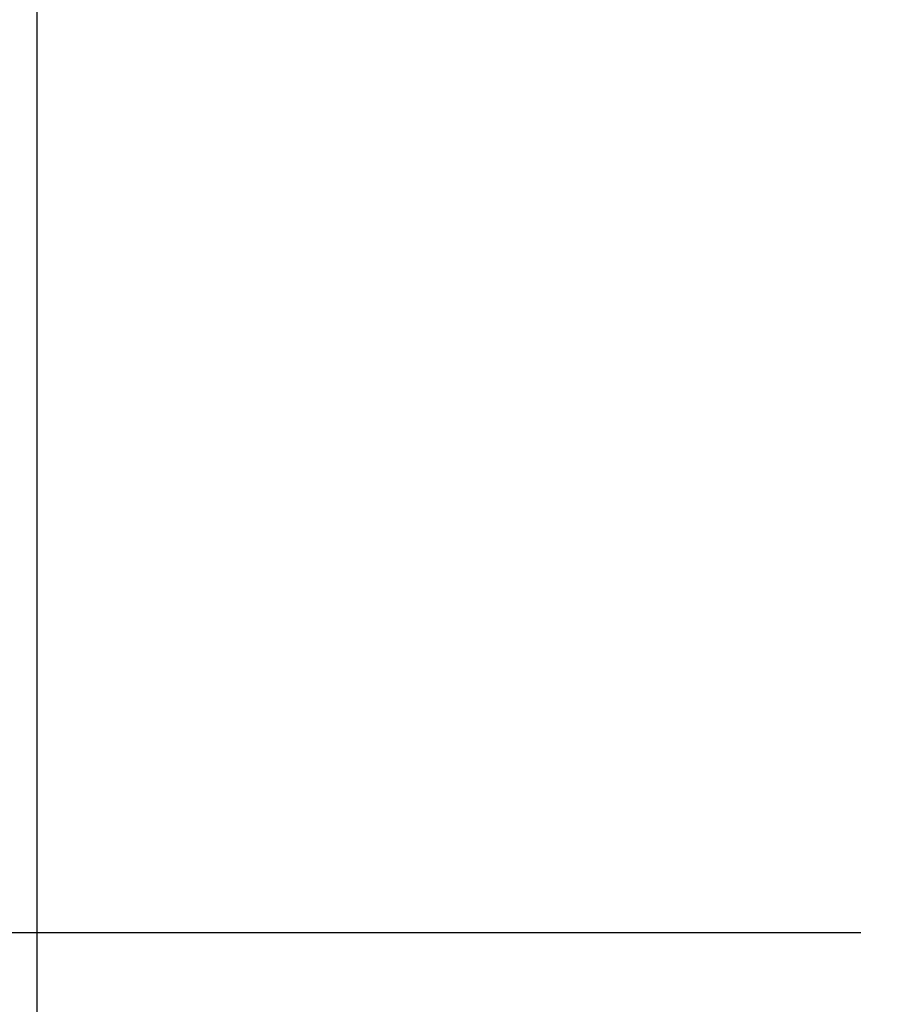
# Model space of a CAD drawing. Header units: millimetres. Extents: x -112 to 110, y -11 to 144.
# Tile 61 of 65: x 96 to 103, y 53 to 61. Entities that reach past the tile are written whole.
import ezdxf

# ---------------------------------------------------------------- set-up
doc = ezdxf.new("R2010")
doc.units = ezdxf.units.MM
doc.header["$LTSCALE"] = 0.1
doc.layers.get('Defpoints').update_dxf_attribs({"linetype": 'CONTINUOUS'})
doc.layers.add('layer 1', color=7, linetype='CONTINUOUS')
doc.styles.add('DIM-7', font='SIMPLEX.shx', dxfattribs={"width": 0.7, "bigfont": 'chineset.shx'})
doc.dimstyles.new('CNS', dxfattribs={"dimtxt": 3.5, "dimasz": 2.5, "dimexe": 1, "dimexo": 1.5, "dimgap": 0.09, "dimtad": 0, "dimdsep": 46, "dimtxsty": 'DIM-7', "dimcen": 0.09, "dimclrd": 1, "dimclre": 1, "dimclrt": 4, "dimadec": 0, "dimazin": 0, "dimtfac": 1, "dimtix": 1, "dimtmove": 2, "dimatfit": 3, "dimfxl": 1, "dimtvp": 0.971429, "dimtolj": 1, "dimarcsym": 0})

# ---------------------------------------------------------------- blocks, each defined once
blk = doc.blocks.new('*D10')
at = {"layer": 'Defpoints', "color": 0, "transparency": 16777216}
for p in [(96.0216, 82.2707), (96.0216, 24.2707), (109.2996, 24.2707)]:
    blk.add_point(p, dxfattribs=at)
at = {"layer": 'layer 1', "lineweight": -2, "transparency": 16777216}
for p, q in [((97.5216, 82.2707), (110.2996, 82.2707)), ((109.2996, 79.7707), (109.2996, 26.7707)), ((97.5216, 24.2707), (110.2996, 24.2707))]:
    blk.add_line(p, q, dxfattribs=at)
at = {"layer": 'layer 1', "transparency": 16777216}
for points in [[(108.8829, 79.7707), (109.7163, 79.7707), (109.2996, 82.2707)], [(108.8829, 26.7707), (109.7163, 26.7707), (109.2996, 24.2707)]]:
    blk.add_solid(points, dxfattribs=at)
at = {"layer": 'layer 1', "transparency": 16777216, "insert": (106.7496, 53.2707), "char_height": 3.5, "attachment_point": 5, "rotation": 90, "style": 'DIM-7'}
blk.add_mtext('\\A1;%%C58', dxfattribs=at)

msp = doc.modelspace()

# ---------------------------------------------------------------- linework, layer by layer
at = {"layer": 'layer 1', "linetype": 'Continuous'}
msp.add_line((96.0216, 82.2707), (96.0216, 24.2707), dxfattribs=at)
at = {"layer": 'layer 1'}
msp.add_line((18.5216, 53.2707), (102.7805, 53.2707), dxfattribs=at)

# ---------------------------------------------------------------- dimensions: what is measured, and where the dimension line sits
dim = msp.add_linear_dim(base=(109.2996, 24.2707), p1=(96.0216, 82.2707), p2=(96.0216, 24.2707), angle=90, text='%%C<>', dimstyle='CNS', override={"dimgap": 0.8, "dimtad": 1, "dimclrd": 256, "dimclre": 256, "dimclrt": 256, "dimtmove": 1}, dxfattribs=at)
dim.commit()
dim.dimension.update_dxf_attribs({"geometry": '*D10', "text_midpoint": (106.7496, 53.2707)})

doc.saveas('drawing.dxf')
